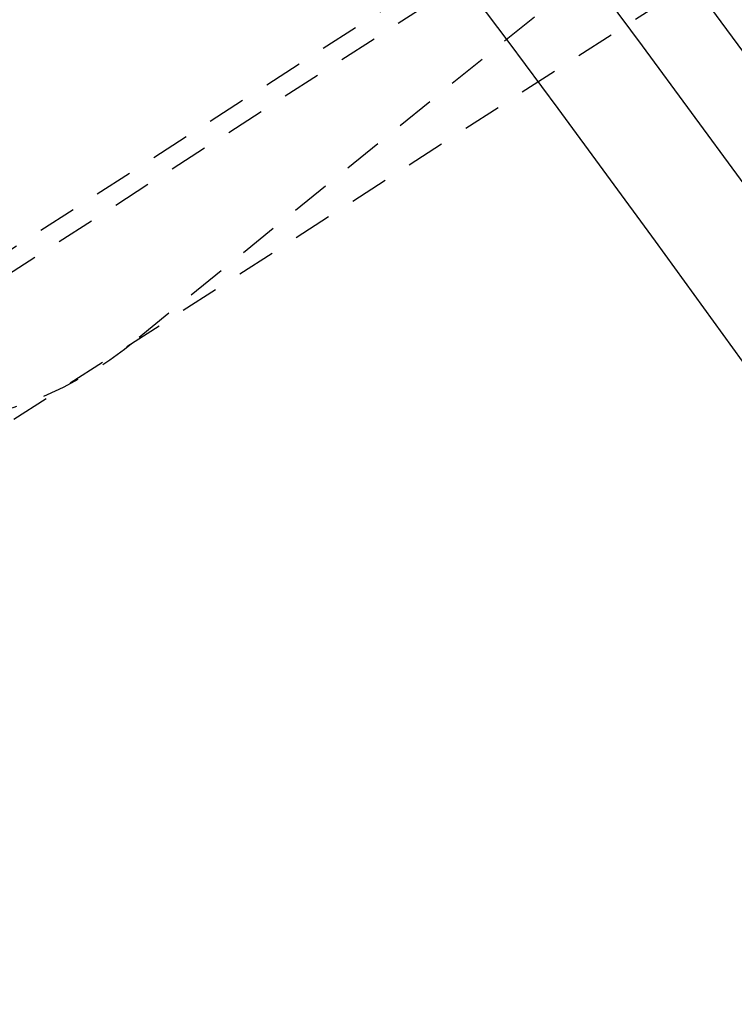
# Model space of a CAD drawing. Extents: x -7591 to -2491, y 6498 to 10061.
# Tile 111 of 125: x -3435 to -3361, y 8273 to 8376. Entities that reach past the tile are written whole.
import ezdxf

# ---------------------------------------------------------------- set-up
doc = ezdxf.new("R2010")
doc.units = 0
doc.header["$MEASUREMENT"] = 0
doc.linetypes.add('HIDDEN', pattern=[7, 4, -3])
doc.layers.get('0').update_dxf_attribs({"linetype": 'CONTINUOUS'})
doc.layers.add('LE_HIDDEN', color=7, linetype='CONTINUOUS')

msp = doc.modelspace()

# ---------------------------------------------------------------- linework, layer by layer
for points in [[(-3319.19, 8334.81, 0.111006), (-4057.65, 9007.3, 0.000315), (-4060.15, 9008.72, 0.005079), (-4100.61, 9031.15, 0.000315), (-4103.13, 9032.51, 0.252871), (-6267.97, 9031.15, 0.005079), (-6308.43, 9008.72, 0.111325), (-7049.39, 8334.81)], [(-3406.83, 8448.29, -0.288392), (-3562.1, 8322.56, -0.257807), (-3566.13, 8324.2), (-3580.4, 8341.82, -0.257806), (-3581.16, 8346.11, -0.288392), (-3425.9, 8471.84, -0.257808), (-3421.87, 8470.2), (-3407.6, 8452.58, -0.257806), (-3406.83, 8448.29)]]:
    msp.add_lwpolyline(points, format="xyb")
for radius, start, end in [(2396.87, 31.73211, 148.26789), (2391.87, 31.73211, 148.26789), (2372, 31.75, 148.25), (2370, 31.79835, 148.20165), (2345, 32.74999, 147.24999), (2266.16, 35.00882, 144.99118), (2258.06, 35.00886, 144.99114), (2247.11, 35.0089, 144.9911)]:
    msp.add_arc((-5184.29, 7028.43), radius, start, end)
at = {"layer": 'LE_HIDDEN', "color": 1, "linetype": 'HIDDEN'}
for p, q in [((-3323.42, 8423.94), (-3474.81, 8326.57)), ((-3323.42, 8423.94), (-3474.81, 8326.57)), ((-3472.05, 8325.97), (-3324.02, 8421.18)), ((-3472.05, 8325.97), (-3324.02, 8421.18)), ((-3465.01, 8315.03), (-3316.99, 8410.24)), ((-3465.01, 8315.03), (-3316.99, 8410.24))]:
    msp.add_line(p, q, dxfattribs=at)
for points in [[(-5182.29, 9290.46), (-5182.29, 9371.43, -0.254675), (-3214.82, 8297.61), (-3480.59, 8126.66, 0.078205), (-3900.25, 8596.86), (-3840.14, 8670.42, 0.172955), (-5182.29, 9150.43), (-5182.29, 9191.4), (-5164.29, 9191.4), (-5164.29, 9193.4), (-5184.29, 9193.43), (-5204.29, 9193.4), (-5204.29, 9191.4), (-5186.29, 9191.4), (-5186.29, 9150.43, 0.172955), (-6528.44, 8670.42)], [(-3580.34, 8342.48, -0.26714), (-3580.76, 8345.08, -0.291142), (-3424.76, 8471.25)], [(-3408.38, 8451.33, -0.257807), (-3408.09, 8449.71), (-3408.39, 8448.83, -0.288476), (-3562.35, 8324.19), (-3563.22, 8324.09, -0.257723), (-3564.75, 8324.71), (-3579.62, 8343.07)], [(-3408.38, 8451.33, -0.257807), (-3408.09, 8449.71), (-3408.39, 8448.83, -0.288476), (-3562.35, 8324.19), (-3563.22, 8324.09, -0.257723), (-3564.75, 8324.71), (-3579.62, 8343.07)], [(-3337.81, 8411.08), (-3423.3, 8341.86, -0.414214), (-3476.75, 8347.48)]]:
    msp.add_lwpolyline(points, format="xyb", dxfattribs=at)
for centre, radius, start, end in [((-5184.29, 7028.43), 2343, 32.79889, 89.95109), ((-5184.29, 7028.43), 2341, 33.79894, 50.78103), ((-5184.29, 7028.43), 2341, 33.79894, 50.78103), ((-5184.29, 7028.43), 2345, 34.27015, 50.3098), ((-3403.6, 8285.57), 186.88, 96.8258, 161.1922), ((-3403.6, 8285.57), 185.95, 96.8258, 161.1922), ((-3403.6, 8285.57), 185.95, 96.8258, 161.1922), ((-3403.6, 8285.57), 185.85, 96.8258, 161.1922), ((-3403.6, 8285.57), 185.85, 96.8258, 161.1922), ((-3584.39, 8508.83), 186.88, -83.432, -18.5021), ((-3584.39, 8508.83), 185.85, -83.1922, -18.8259), ((-3584.39, 8508.83), 185.85, -83.1922, -18.8259), ((-3584.39, 8508.83), 186.88, -83.1922, -18.8259)]:
    msp.add_arc(centre, radius, start, end, dxfattribs=at)

doc.saveas('drawing.dxf')
